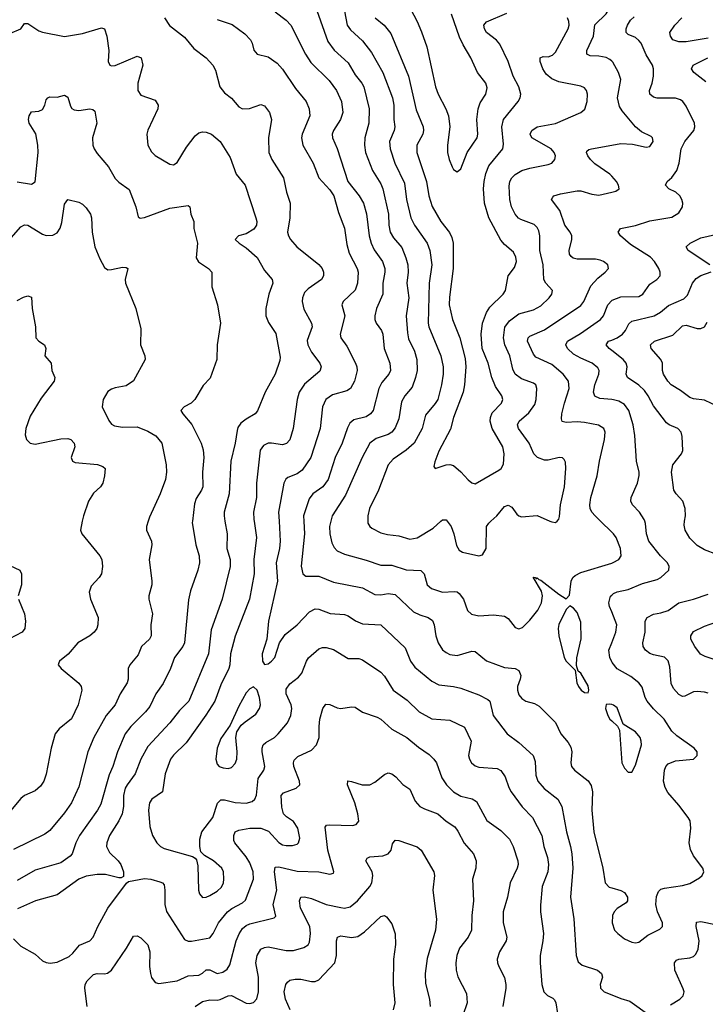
# Model space of a CAD drawing. Header units: inches. Extents: x 990586 to 1117858, y 769490 to 892071.
# Tile 27 of 248: x 1016745 to 1020515, y 857341 to 862760. Entities that reach past the tile are written whole.
import ezdxf

# ---------------------------------------------------------------- set-up
doc = ezdxf.new("R2010")
doc.units = ezdxf.units.IN
doc.header["$MEASUREMENT"] = 0
for name, color, linetype in [('B0815', 7, 'Continuous'), ('B0816', 7, 'Continuous'), ('B0825', 7, 'Continuous'), ('B0826', 7, 'Continuous')]:
    doc.layers.add(name, color=color, linetype=linetype)

msp = doc.modelspace()

# ---------------------------------------------------------------- linework, layer by layer
at = {"layer": 'B0815', "color": 6}
for points, elevation in [([(1017088.9, 860000), (1017078.5, 859950), (1017085.9, 859930), (1017186, 859810), (1017195.3, 859790), (1017199.8, 859750), (1017193.8, 859710), (1017181.6, 859690), (1017137.9, 859642.1), (1017126.3, 859610), (1017133.8, 859570), (1017175.7, 859470), (1017175, 859430), (1017168.4, 859410), (1017154.9, 859390), (1017130, 859368.8), (1017063.3, 859330), (1017011.3, 859268.7), (1016962.5, 859230), (1016959.1, 859220.9), (1016955.9, 859210), (1016972.5, 859190), (1017068.8, 859108.8), (1017083.3, 859090), (1017085.8, 859070), (1017066.3, 858990), (1017030, 858911.6), (1016962, 858858), (1016939.6, 858830), (1016917.5, 858750), (1016890, 858607.8), (1016876.5, 858570), (1016858.2, 858541.8), (1016830, 858516.7), (1016770.2, 858489.8), (1016750, 858474.7), (1016684.2, 858395.8)], 2600), ([(1017450.9, 860000), (1017441.3, 859970), (1017441.9, 859950), (1017469, 859890), (1017471.3, 859870), (1017456.1, 859790), (1017471.9, 859670), (1017470.9, 859650), (1017455.4, 859590), (1017455.2, 859570), (1017474.8, 859490), (1017465.3, 859430), (1017467.5, 859370), (1017457.9, 859350), (1017414.6, 859310), (1017396.1, 859263.9), (1017349.8, 859210), (1017341.4, 859190), (1017341, 859130), (1017335.1, 859110), (1017296.2, 859050), (1017269.9, 858990), (1017219.9, 858930), (1017152.6, 858810), (1017118.9, 858730), (1017070, 858537.4), (1017028.6, 858450), (1016990, 858395.4), (1016910, 858297.9), (1016883.2, 858276.8), (1016710, 858193.3)], 2700), ([(1017694, 860000), (1017693.2, 859993.2), (1017712.5, 859870), (1017731.6, 859810), (1017733.5, 859770), (1017724.1, 859730), (1017683.8, 859616.2), (1017672.3, 859567.7), (1017651.2, 859330), (1017641.3, 859310), (1017595.8, 859250), (1017573.9, 859190), (1017534.1, 859105.9), (1017494, 859050), (1017460.5, 858979.5), (1017436.2, 858950), (1017355, 858870), (1017324.7, 858830), (1017281.9, 858730), (1017256.2, 858650), (1017235.7, 858604.3), (1017190, 858443.3), (1017171.9, 858410), (1017073.9, 858270), (1017053.9, 858230), (1017032.7, 858170), (1017022.9, 858157.1), (1016970, 858119.7), (1016830, 858079.3), (1016730, 858022.2)], 2800), ([(1017873.4, 860000), (1017886, 859930), (1017883.2, 859850), (1017902.3, 859790), (1017902.5, 859750), (1017858.8, 859570), (1017797.1, 859402.9), (1017782.4, 859270), (1017675, 859010), (1017622.6, 858957.4), (1017570.2, 858889.8), (1017450, 858759.6), (1017410.2, 858690), (1017379.9, 858610), (1017335, 858550), (1017325.1, 858530), (1017315.8, 858490), (1017316.2, 858430), (1017308.5, 858390), (1017289.1, 858350.9), (1017238, 858270), (1017223, 858230), (1017222.3, 858210), (1017237.6, 858177.6), (1017286.3, 858130), (1017300.9, 858110), (1017316.2, 858070), (1017314.5, 858045.5), (1017302.5, 858037.5), (1017290, 858037), (1017215.5, 858055.5), (1017170, 858056.1), (1017110, 858046.4), (1017070, 858030.4), (1016950, 857942.9), (1016831.4, 857911.4), (1016732.5, 857867.5)], 2900), ([(1018033, 860000), (1018045.8, 859910), (1018031.2, 859788.8), (1018034.4, 859710), (1018007.8, 859570), (1017930, 859366.6), (1017903.5, 859270), (1017900, 859210), (1017894.5, 859190), (1017850, 859100.1), (1017817.7, 859010), (1017768.2, 858931.8), (1017659.4, 858780.6), (1017590, 858712.8), (1017574.2, 858690), (1017544.9, 858610), (1017529.4, 858510.6), (1017470.4, 858470), (1017458.9, 858450), (1017453.5, 858410), (1017459.5, 858319.5), (1017475, 858270), (1017498.6, 858230), (1017518.7, 858210), (1017538.8, 858198.8), (1017695.5, 858155.5), (1017710, 858145.6), (1017717.1, 858137.1), (1017723.6, 858103.6), (1017727.2, 857970), (1017733, 857950), (1017749.4, 857929.4), (1017770, 857930.1), (1017790, 857939.9), (1017830, 857964.3), (1017853.8, 857986.2), (1017864.4, 858010), (1017866.8, 858030), (1017864.5, 858070), (1017855.6, 858090), (1017810.2, 858130), (1017760, 858160), (1017740.6, 858180.6), (1017735, 858210), (1017734.9, 858250), (1017746, 858290), (1017807.3, 858370), (1017831.4, 858448.6), (1017850, 858467.2), (1017870, 858466.6), (1017930, 858451.9), (1017990, 858448.2), (1018023.1, 858456.9), (1018038.3, 858470), (1018047.3, 858492.7), (1018056.1, 858583.9), (1018086.2, 858630), (1018092.6, 858650), (1018078.6, 858730), (1018077.8, 858750), (1018083.7, 858770), (1018097.1, 858782.9), (1018145, 858810), (1018165.9, 858830), (1018217.5, 858890), (1018235.1, 858930), (1018240.7, 858970), (1018236.5, 858990), (1018210.1, 859050), (1018210, 859074.7), (1018230, 859104.1), (1018277.7, 859142.3), (1018296.5, 859163.5), (1018321.4, 859230), (1018332.8, 859247.2), (1018390, 859297.2), (1018410, 859304.2), (1018430, 859304.9), (1018470, 859293.5), (1018550, 859244.7), (1018610, 859244.1), (1018630, 859236.6), (1018730, 859169.5), (1018750, 859148), (1018797.7, 859070), (1018875.7, 859015.7), (1018941.1, 858950), (1019010, 858912.4), (1019110, 858904.4), (1019190, 858866.1), (1019226.5, 858790), (1019212.7, 858710), (1019217.8, 858690), (1019229.8, 858670), (1019250, 858653.8), (1019270, 858645.8), (1019370, 858639), (1019390, 858627.4), (1019413.5, 858593.5), (1019433.6, 858533.6), (1019446.9, 858510), (1019507.7, 858427.7), (1019565.3, 858370), (1019616.1, 858270), (1019625.9, 858210), (1019646.2, 858150), (1019653.3, 858110), (1019648.3, 858070), (1019617.4, 857990), (1019607.6, 857887.6), (1019608.4, 857850), (1019624.2, 857730), (1019621.9, 857690), (1019607.3, 857610), (1019606.1, 857570), (1019615, 857450), (1019626.4, 857410), (1019646.8, 857390), (1019675.8, 857375.8), (1019686, 857366), (1019692.5, 857350), (1019701.3, 857290)], 3000), ([(1018170.7, 860000), (1018176.2, 859890), (1018172.5, 859850), (1018154.3, 859770), (1018161.5, 859670), (1018112.5, 859450), (1018102.8, 859350), (1018077.7, 859270), (1018079.6, 859230), (1018090, 859211.1), (1018110, 859215.6), (1018130, 859229.4), (1018146.8, 859250), (1018173.7, 859330), (1018204, 859376), (1018269.9, 859430), (1018338.5, 859501.5), (1018370, 859517.7), (1018390, 859516.3), (1018452.2, 859492.2), (1018530, 859485.6), (1018550, 859479.6), (1018591.9, 859451.9), (1018630, 859435.9), (1018730.2, 859430.2), (1018863.6, 859303.6), (1018894, 859230), (1018917.4, 859197.4), (1019010, 859120.5), (1019050, 859099.6), (1019130, 859090.5), (1019170, 859081.2), (1019270, 859043.6), (1019319.4, 859019.4), (1019330, 859009.1), (1019348.9, 858930), (1019425.7, 858830), (1019490, 858782.4), (1019568.7, 858710), (1019578.3, 858678.3), (1019582.4, 858602.4), (1019593.9, 858570), (1019628.2, 858528.2), (1019704.2, 858470), (1019725.3, 858430), (1019751.3, 858290), (1019774.2, 858210), (1019780.7, 858170), (1019786.3, 858090), (1019773.6, 857930), (1019792.3, 857812.3), (1019804.8, 857610), (1019815.4, 857575.4), (1019837.4, 857557.4), (1019921.1, 857530), (1019944.7, 857510), (1019949.1, 857490), (1019936, 857450), (1019937.5, 857437.5), (1019938.5, 857430), (1019958.4, 857410), (1020000, 857393)], 3100), ([(1018307.1, 860000), (1018311, 859930), (1018293, 859753), (1018302.1, 859710), (1018317.7, 859697.7), (1018390, 859697.4), (1018470, 859665.3), (1018630, 859633.2), (1018697, 859597), (1018730, 859594.5), (1018770, 859602.7), (1018810, 859596.6), (1018910, 859501), (1018944.3, 859484.3), (1018989.9, 859469.9), (1019013.7, 859453.7), (1019023.9, 859430), (1019032, 859370), (1019045, 859330), (1019070, 859292.7), (1019090, 859277.3), (1019110, 859266.9), (1019150, 859261.7), (1019230, 859283.9), (1019250, 859283.6), (1019312.2, 859232.2), (1019410, 859194.7), (1019469.1, 859189.1), (1019490, 859177.9), (1019499.5, 859150), (1019497.1, 859130), (1019482.3, 859090), (1019481.6, 859070), (1019490, 859044.1), (1019505.1, 859025.1), (1019528.2, 859010), (1019575.9, 858995.9), (1019601.9, 858981.9), (1019690, 858891.4), (1019720.7, 858830), (1019761.3, 858781.3), (1019775.6, 858755.6), (1019779.9, 858730), (1019775.3, 858670), (1019779.8, 858650), (1019795.7, 858630), (1019870, 858570.7), (1019886.3, 858546.3), (1019894.1, 858510), (1019889.9, 858410), (1019901.1, 858290), (1019951.1, 858090), (1019963.5, 858010), (1019986.4, 857986.4), (1020000, 857982.6)], 3200), ([(1018455.7, 860000), (1018448.1, 859970), (1018450, 859930), (1018461.7, 859881.7), (1018474.5, 859854.5), (1018490, 859837.5), (1018530, 859817.7), (1018650, 859786.2), (1018730, 859758.8), (1018790, 859758.4), (1018870, 859732.3), (1018950, 859728.8), (1018968.3, 859710), (1018986.1, 859650), (1019009.3, 859629.3), (1019070, 859609.7), (1019133.4, 859613.4), (1019150, 859610.7), (1019162, 859602), (1019185.3, 859570), (1019207.9, 859507.9), (1019228.6, 859488.6), (1019270, 859480), (1019350, 859485.3), (1019410, 859476.8), (1019430, 859463.9), (1019470, 859415.2), (1019490, 859407.4), (1019510, 859414.4), (1019550, 859455.9), (1019593, 859510), (1019614.6, 859550), (1019620, 859590), (1019614.6, 859614.6), (1019568.8, 859691.2), (1019581, 859690), (1019583.5, 859683.5), (1019590, 859687.6), (1019598.5, 859678.5), (1019610, 859674.7), (1019710, 859598.2), (1019750, 859573), (1019767.5, 859592.5), (1019777.9, 859670), (1019787.1, 859690), (1019798.7, 859701.3), (1019830, 859717.4), (1020000, 859769.9)], 3300), ([(1018659.3, 860000), (1018659.4, 859990), (1018670.6, 859970.6), (1018681.5, 859961.5), (1018730, 859936), (1018766.7, 859926.7), (1018830, 859920.3), (1018890, 859900.2), (1018931.1, 859908.9), (1019017.9, 859962.1), (1019060.8, 860000)], 3400), ([(1019095.5, 860000), (1019117.6, 859970), (1019132.3, 859930), (1019146.4, 859866.4), (1019161, 859841), (1019179.3, 859830), (1019270, 859809), (1019290, 859815.7), (1019310.2, 859849.8), (1019310.9, 859970), (1019323.4, 859990), (1019334.7, 860000)], 3400), ([(1019660.3, 860000), (1019670, 859995.6), (1019690, 859993.4), (1019700.3, 859999.7), (1019700.5, 860000)], 3400), ([(1020000, 859940.3), (1019939.2, 860000)], 3300), ([(1016690, 859755.8), (1016745.1, 859730), (1016754.8, 859710), (1016754, 859650), (1016736.8, 859590)], 2500), ([(1020000, 859501.1), (1019988.5, 859530), (1019984.4, 859550), (1019993.1, 859586.9), (1020000, 859593.1)], 3200), ([(1016738.5, 859570), (1016771.6, 859490), (1016776.3, 859450), (1016772.6, 859410), (1016757.9, 859390), (1016688, 859352)], 2500), ([(1020000, 859226.6), (1019988.9, 859250), (1019984.7, 859290), (1020000, 859330.7)], 3200), ([(1016710, 857702.4), (1016750, 857660.4), (1016830, 857617.7), (1016870, 857581.3), (1016890, 857571.2), (1016912.6, 857567.4), (1016950, 857572.5), (1017015.7, 857604.3), (1017036.9, 857623.1), (1017072.8, 857667.2), (1017129.4, 857690.6), (1017149.1, 857710), (1017174.6, 857770), (1017229, 857871), (1017331.5, 858008.5), (1017343.4, 858016.6), (1017430, 858034.3), (1017465, 858030), (1017515.7, 858015.7), (1017530, 858010), (1017538.3, 857998.3), (1017543.5, 857970), (1017542.9, 857890), (1017552.1, 857852.1), (1017650, 857698.7), (1017670, 857689.1), (1017690, 857688), (1017790, 857707.9), (1017808.4, 857731.6), (1017838.5, 857790), (1017887.5, 857850), (1017911.6, 857868.4), (1017970, 857900.4), (1017985.5, 857914.5), (1018030.1, 858029.9), (1018029, 858070), (1018010, 858119.1), (1017990, 858152.5), (1017927.4, 858230), (1017922.5, 858242.5), (1017921.2, 858270), (1017930, 858290), (1017950, 858300), (1018010, 858310.8), (1018070, 858310.3), (1018113.3, 858293.3), (1018170, 858231.4), (1018190, 858219.5), (1018210, 858214.8), (1018244.9, 858215.1), (1018270, 858222.9), (1018277.5, 858230), (1018284.1, 858255.9), (1018273.6, 858310), (1018250, 858346.9), (1018212.2, 858372.2), (1018195.7, 858390), (1018185.7, 858425.7), (1018182.7, 858490), (1018194.3, 858505.7), (1018265, 858530), (1018285.7, 858550), (1018282.5, 858570), (1018251.3, 858650), (1018249.8, 858670), (1018254.3, 858685.7), (1018274.6, 858705.4), (1018350, 858740.7), (1018377.4, 858770), (1018392.2, 858810), (1018390.8, 858870), (1018395.8, 858910), (1018411.7, 858968.3), (1018427.7, 858992.3), (1018450, 858991.1), (1018490, 858973.1), (1018510, 858970), (1018570, 858979), (1018590, 858976.5), (1018630, 858949.3), (1018710, 858922.4), (1018730, 858910), (1018790, 858855.6), (1018873.9, 858810), (1018936.9, 858756.9), (1018996.2, 858716.2), (1019022.1, 858690), (1019035.7, 858670), (1019066.7, 858586.7), (1019092.3, 858550), (1019129.6, 858510), (1019170, 858487.2), (1019232, 858472), (1019256.9, 858456.9), (1019313.4, 858353.4), (1019390, 858298.1), (1019437.7, 858250), (1019458.6, 858210), (1019483.4, 858130), (1019485.8, 858110), (1019480.8, 858090), (1019441.6, 858010), (1019426.6, 857930), (1019403.9, 857850), (1019402.5, 857790), (1019423.7, 857710), (1019418.7, 857690), (1019382.3, 857630), (1019370.6, 857590), (1019371.7, 857570), (1019379, 857550), (1019410, 857488.7), (1019418.4, 857450), (1019418, 857430), (1019401.4, 857330)], 2900), ([(1020000, 858990.9), (1019990, 858993.3), (1019969.1, 858990.9), (1019966.4, 858970), (1019979.5, 858930), (1019990.6, 858910), (1020000, 858901.2)], 3300), ([(1017114.8, 857330), (1017102.2, 857430), (1017105, 857450), (1017115.1, 857470), (1017150, 857505.8), (1017170, 857511.5), (1017210, 857508.2), (1017227.7, 857512.3), (1017249.1, 857530), (1017332.6, 857650), (1017370, 857716.3), (1017390, 857717.8), (1017410, 857707.9), (1017450, 857667.8), (1017460.4, 857630), (1017458.8, 857550), (1017463.1, 857510), (1017470, 857488.1), (1017490, 857461.6), (1017510, 857456.1), (1017610, 857470.3), (1017670, 857498.4), (1017730, 857501.4), (1017750, 857512.2), (1017770, 857530.7), (1017790, 857531.2), (1017830, 857511), (1017861, 857519), (1017884.5, 857535.5), (1017900.7, 857559.3), (1017934.5, 857690), (1017951, 857729), (1017970, 857758.7), (1017990, 857775.8), (1018010, 857784.6), (1018143.1, 857816.9), (1018153.1, 857826.9), (1018139.1, 857890), (1018159.3, 857970), (1018146.3, 858070), (1018150, 858095.1), (1018170, 858097.5), (1018270, 858073.3), (1018390.2, 858070.2), (1018450, 858057.3), (1018470, 858062.6), (1018472.7, 858070), (1018439.2, 858190), (1018424.1, 858315.9), (1018432.5, 858327.5), (1018450.6, 858329.4), (1018574.8, 858325.2), (1018594, 858330), (1018610.2, 858349.8), (1018604.6, 858390), (1018587.2, 858450), (1018546.2, 858550), (1018549.4, 858570.6), (1018570, 858568.2), (1018628.5, 858548.5), (1018670, 858549.9), (1018696.9, 858563.1), (1018750, 858606.6), (1018770, 858615.4), (1018790.1, 858610), (1018813, 858593), (1018851.3, 858551.3), (1018890, 858524.5), (1018919.6, 858459.6), (1018944.2, 858430), (1018970, 858416.3), (1019043.7, 858390), (1019089.8, 858349.8), (1019137.6, 858317.6), (1019154.6, 858294.6), (1019188.9, 858228.9), (1019240.3, 858170), (1019254.3, 858130), (1019252.5, 858090), (1019233.7, 858030), (1019239.4, 857910), (1019230.9, 857830), (1019228.4, 857750), (1019211.4, 857710), (1019163.8, 857650), (1019148.4, 857610), (1019142.8, 857570), (1019144, 857530), (1019153.2, 857493.2), (1019201.6, 857401.6), (1019204.3, 857350), (1019181, 857279)], 2800), ([(1017710, 857329), (1017750, 857356.2), (1017790, 857365.9), (1017830, 857364), (1017847.6, 857367.6), (1017890, 857387.2), (1017910, 857388.8), (1017990, 857347.3), (1018010, 857345.4), (1018030, 857351.2), (1018047.8, 857372.2), (1018056.8, 857410), (1018057.8, 857490), (1018043.7, 857570), (1018050, 857610.1), (1018070, 857643.8), (1018090, 857654.5), (1018110, 857657.6), (1018210, 857636.5), (1018250, 857638.1), (1018306.9, 857653.1), (1018330, 857669), (1018337.5, 857682.5), (1018344.4, 857730), (1018340.6, 857770), (1018289.1, 857870), (1018283.7, 857910), (1018290, 857930.1), (1018310, 857932.1), (1018350, 857923.3), (1018429.6, 857889.6), (1018510, 857873.7), (1018530, 857870.8), (1018562.4, 857877.6), (1018601.7, 857910), (1018670, 857989.5), (1018680.3, 858010), (1018686.1, 858050), (1018682.1, 858070), (1018647.1, 858130), (1018654.5, 858145.5), (1018670, 858152.3), (1018740.8, 858159.2), (1018771.5, 858168.5), (1018787.3, 858190), (1018795.3, 858224.7), (1018810, 858245.2), (1018830, 858243.1), (1018930, 858208.4), (1018951.7, 858190), (1019022.3, 858070), (1019025, 858050), (1019016.1, 857970), (1019036.6, 857810), (1019030.8, 857750), (1018986.1, 857593.9), (1018973.9, 857510), (1018975.8, 857455.8), (1018997.5, 857370), (1019000.8, 857330)], 2700), ([(1018231.6, 857310), (1018206.5, 857370), (1018198.7, 857410), (1018207.1, 857450), (1018216.7, 857463.3), (1018230, 857473.4), (1018259.6, 857480.4), (1018290, 857479.1), (1018350, 857466.5), (1018370, 857467.2), (1018390, 857475.9), (1018476.9, 857570), (1018487.3, 857610), (1018486.2, 857690), (1018491.8, 857710), (1018510, 857718.3), (1018570, 857708.6), (1018604.7, 857715.3), (1018640, 857740), (1018730, 857824.2), (1018750, 857830.1), (1018762.3, 857822.3), (1018790, 857783.9), (1018809.5, 857729.5), (1018810.3, 857670.3), (1018800, 857590), (1018798.6, 857450), (1018807.2, 857350), (1018797.4, 857310)], 2600)]:
    msp.add_lwpolyline(points, dxfattribs=dict(at, elevation=elevation))
for points, elevation in [([(1019770, 859533.3), (1019750, 859514.7), (1019710, 859432.1), (1019705.5, 859410), (1019709.7, 859370), (1019739.3, 859250), (1019750.2, 859230), (1019799.7, 859179.7), (1019808, 859110), (1019817.5, 859090), (1019831.6, 859070), (1019850, 859058), (1019870, 859055.8), (1019874.5, 859070), (1019870, 859093.1), (1019830, 859163.5), (1019815, 859175), (1019806.6, 859206.6), (1019808.3, 859248.3), (1019832, 859352), (1019830, 859443.5), (1019810, 859497), (1019790, 859521)], 3300), ([(1018030, 859088.8), (1018010, 859078.2), (1017990, 859056), (1017950, 858982.3), (1017902, 858878), (1017850, 858804.1), (1017830.1, 858750.1), (1017822.3, 858690), (1017830, 858662.1), (1017842.1, 858650), (1017862.7, 858642.7), (1017890, 858639.3), (1017910, 858643.8), (1017930, 858666.4), (1017938.3, 858690), (1017940.7, 858730), (1017933.1, 858810), (1017939.4, 858840.6), (1017963.2, 858876.8), (1017983.6, 858896.4), (1018042.2, 858937.8), (1018063.1, 858970), (1018068.2, 858990), (1018063.2, 859030), (1018050, 859069.9)], 3100)]:
    msp.add_lwpolyline(points, close=True, dxfattribs=dict(at, elevation=elevation))
at = {"layer": 'B0816', "color": 6}
for points, elevation in [([(1018854.2, 862894.2), (1018929.6, 862750), (1018953.4, 862693.4), (1018983.1, 862610), (1019031.1, 862390), (1019046.5, 862350), (1019087.8, 862270), (1019102.2, 862230), (1019110.6, 862170), (1019097.6, 862070), (1019097.6, 862030), (1019106, 861990), (1019122.2, 861950), (1019130, 861936.3), (1019150, 861922.9), (1019170, 861939.3), (1019206, 862030), (1019259.6, 862110), (1019263.6, 862130), (1019258.7, 862210), (1019265.1, 862270), (1019277.4, 862302.6), (1019308.1, 862350), (1019314.5, 862385.5), (1019308.3, 862410), (1019262.1, 862470), (1019225.7, 862550), (1019182.4, 862622.4), (1019163.5, 862663.5), (1019118.1, 862790)], 3600), ([(1018515.1, 862884.9), (1018544.4, 862730), (1018563.3, 862703.3), (1018630, 862642.8), (1018679.3, 862579.3), (1018741.3, 862470), (1018794.5, 862330), (1018802.7, 862290), (1018802.5, 862210), (1018806.9, 862170), (1018803.1, 862150), (1018778.7, 862090), (1018781.5, 862050), (1018808.1, 861970), (1018861.2, 861861.2), (1018872, 861770), (1018895.7, 861670), (1018916, 861630), (1018984.4, 861530), (1019000.6, 861490), (1019010.4, 861410), (1018997.1, 861310), (1018990.5, 861090), (1018995, 861070), (1019061.2, 860910), (1019073.3, 860850), (1019073.3, 860810), (1019064.8, 860750), (1019043.1, 860670), (1019030, 860647.1), (1018976.8, 860583.2), (1018957.2, 860510), (1018913.2, 860430), (1018869.3, 860390), (1018798.4, 860341.6), (1018770.6, 860309.4), (1018717.8, 860170), (1018668.8, 860070), (1018658.9, 860030), (1018659.3, 860000)], 3400), ([(1020000, 862532.1), (1019990, 862541.7), (1019970, 862551.8), (1019930, 862559.3), (1019881.5, 862561.5), (1019864, 862570), (1019863.2, 862590), (1019899, 862670), (1019908.1, 862731.9), (1019970, 862792.8), (1019993.4, 862830), (1020000, 862846)], 3300), ([(1018150, 862802.5), (1018210, 862757.9), (1018235.4, 862730), (1018316.8, 862570), (1018345, 862525), (1018445.5, 862425.5), (1018487.1, 862370), (1018513.6, 862310), (1018521.6, 862250), (1018509.5, 862210), (1018469.5, 862150), (1018463.4, 862130), (1018464.8, 862110), (1018490.3, 862050.3), (1018549.7, 861870), (1018611.6, 861790), (1018634.3, 861750), (1018651.2, 861691.2), (1018667, 861570), (1018676.5, 861530), (1018693.5, 861493.5), (1018738.7, 861430), (1018753, 861390), (1018753.2, 861370), (1018741, 861310), (1018740.9, 861250), (1018707.3, 861170), (1018698.3, 861130), (1018698.3, 861110), (1018704.3, 861090), (1018733.8, 861050), (1018742, 861030), (1018748.5, 860950), (1018780.7, 860870), (1018783.9, 860830), (1018774.5, 860810), (1018736.4, 860763.6), (1018719.2, 860730), (1018688.3, 860610), (1018673.2, 860590), (1018650, 860575.1), (1018582.7, 860557.3), (1018560.4, 860539.6), (1018546.3, 860513.7), (1018517.7, 860430), (1018480, 860350), (1018440.8, 860230), (1018411, 860189), (1018356.8, 860150), (1018336.5, 860123.5), (1018305.4, 860030), (1018307.1, 860000)], 3200), ([(1018378, 862810), (1018439.1, 862639.1), (1018472.9, 862592.9), (1018550, 862522.1), (1018590, 862455.7), (1018626.8, 862410), (1018636.1, 862390), (1018666.8, 862270), (1018665.1, 862190), (1018642.3, 862110), (1018641, 862070), (1018646.4, 862030), (1018685.1, 861930), (1018730, 861856.9), (1018741.3, 861830), (1018772.8, 861690), (1018774.4, 861630), (1018782.3, 861590), (1018799.7, 861559.7), (1018845.4, 861505.4), (1018868.5, 861450), (1018879.2, 861410), (1018880.6, 861370), (1018873.7, 861310), (1018883.9, 861230), (1018870.3, 861130), (1018876.5, 861036.5), (1018883.2, 861003.2), (1018915.2, 860935.2), (1018927.5, 860890), (1018930.2, 860830.2), (1018921.8, 860790), (1018902.8, 860737.2), (1018862.9, 860690), (1018843.7, 860656.3), (1018830, 860564.2), (1018810, 860514.7), (1018790, 860490.4), (1018770, 860476.9), (1018705, 860455), (1018670, 860429.2), (1018626.9, 860350), (1018536.2, 860143.8), (1018463.4, 860030), (1018455.7, 860000)], 3300), ([(1018700, 862770), (1018749.5, 862729.5), (1018784.5, 862684.5), (1018882.9, 862450), (1018923.8, 862263.8), (1018963.2, 862170), (1018965.8, 862150), (1018961.2, 862130), (1018928.4, 862070), (1018928.8, 862030), (1018982, 861870), (1018994.6, 861790), (1019012.3, 861732.3), (1019059.6, 861650), (1019108.7, 861588.7), (1019121.6, 861561.6), (1019129, 861530), (1019128.9, 861390), (1019107.6, 861232.4), (1019107, 861190), (1019123.9, 861110), (1019165.7, 861010), (1019194.9, 860894.9), (1019197.6, 860850), (1019189.9, 860750.1), (1019182.3, 860710), (1019130.9, 860570), (1019112.9, 860507.1), (1019050, 860384.6), (1019026.9, 860326.9), (1019021.9, 860301.9), (1019029.4, 860289.4), (1019090, 860309.5), (1019110, 860311.3), (1019130, 860306.3), (1019170, 860271.7), (1019210, 860226.8), (1019230, 860210.7), (1019250, 860205.7), (1019380, 860280), (1019392.9, 860290), (1019405.8, 860314.2), (1019408.4, 860370), (1019400.8, 860410), (1019342.6, 860510), (1019331.5, 860550), (1019332.8, 860570), (1019343.3, 860596.7), (1019394.2, 860650), (1019402.1, 860670), (1019396.1, 860690), (1019361.6, 860741.6), (1019340.2, 860790), (1019320.2, 860870), (1019288.1, 860950), (1019282, 861030), (1019289.7, 861090), (1019310.6, 861149.4), (1019330, 861177.1), (1019403.3, 861250), (1019416.8, 861270), (1019430.3, 861349.7), (1019464.7, 861395.3), (1019475.6, 861430), (1019472.6, 861452.6), (1019460.3, 861480.3), (1019410, 861522.6), (1019390, 861546.9), (1019323.9, 861670), (1019300.7, 861750), (1019295.4, 861830), (1019297.9, 861870), (1019307.1, 861912.9), (1019323.7, 861956.3), (1019401, 862050), (1019405, 862075), (1019395.1, 862170), (1019405.8, 862210), (1019485.6, 862310), (1019496.2, 862330), (1019499.4, 862350), (1019488.4, 862390), (1019457.5, 862450), (1019431, 862530), (1019384.6, 862624.6), (1019367.1, 862647.1), (1019312.1, 862690), (1019300.7, 862710), (1019296.2, 862730), (1019312.3, 862747.7), (1019423.3, 862796.7)], 3500), ([(1016690, 862683.3), (1016750, 862708.8), (1016770, 862738.5), (1016790, 862738.5), (1016850, 862698.7), (1016870, 862691.3), (1016990, 862667.4), (1017090, 862684.6), (1017195, 862715), (1017210, 862709.6), (1017222.9, 862670), (1017234.8, 862590), (1017231.9, 862530), (1017239.8, 862510), (1017250, 862505.3), (1017270, 862507.3), (1017390, 862559.2), (1017412.1, 862550), (1017421.2, 862510), (1017394.6, 862410), (1017394.2, 862370), (1017410, 862344.5), (1017490, 862317.1), (1017505.6, 862290), (1017503.6, 862270), (1017448.6, 862151.4), (1017443.7, 862130), (1017449.7, 862069.7), (1017470, 862033.3), (1017490, 862012), (1017570, 861964.5), (1017590, 861960.8), (1017610, 861973.5), (1017662, 862058), (1017710, 862121.3), (1017730, 862137.5), (1017750, 862143.2), (1017770, 862141.8), (1017798.4, 862130), (1017846.6, 862090), (1017902.2, 862002.2), (1017934, 861910), (1017983.9, 861850), (1018043.1, 861670), (1018048.1, 861650), (1018046.3, 861630), (1018032.6, 861607.4), (1017990, 861581.6), (1017947.7, 861570), (1017929.6, 861550), (1017950.7, 861530), (1017990, 861504.9), (1018050, 861451.2), (1018090, 861379.4), (1018133.3, 861330), (1018137.1, 861310), (1018113.8, 861250), (1018098.4, 861170), (1018097.6, 861130), (1018112.8, 861092.8), (1018153.6, 861033.6), (1018176.8, 860903.2), (1018174.9, 860885.1), (1018149.2, 860810), (1018094.4, 860710), (1018052.5, 860607.5), (1018038.9, 860590), (1017990, 860561.5), (1017961.2, 860538.8), (1017944.8, 860515.2), (1017940.2, 860499.8), (1017929.8, 860430), (1017904.7, 860330), (1017896.2, 860150), (1017868.4, 860050), (1017868, 860030), (1017873.4, 860000)], 2900), ([(1017540.2, 862770), (1017568, 862728), (1017650, 862663), (1017702.2, 862602.2), (1017769.7, 862550), (1017806, 862510), (1017821.3, 862481.3), (1017845.1, 862390), (1017870, 862357.7), (1017909, 862329), (1017950, 862280.2), (1017969.6, 862269.6), (1018008.6, 862271.4), (1018070, 862293.4), (1018090, 862286.8), (1018117.5, 862250), (1018128.8, 862210), (1018112.3, 862110), (1018115.4, 862030), (1018130.3, 861990), (1018194.3, 861890), (1018211.1, 861810), (1018231, 861750), (1018230.6, 861669.4), (1018218, 861590), (1018221.8, 861570), (1018232.9, 861550), (1018269.1, 861509.1), (1018390, 861413.6), (1018407.3, 861390), (1018415, 861370), (1018415, 861350), (1018405, 861330), (1018330, 861279.6), (1018310, 861257.8), (1018299.6, 861230), (1018298.4, 861210), (1018307.6, 861167.6), (1018350, 861090), (1018352.3, 861070), (1018326, 860994), (1018328.4, 860970), (1018349.2, 860930), (1018394.4, 860870), (1018401.9, 860850), (1018394.6, 860825.4), (1018310, 860753.6), (1018281.4, 860710), (1018269.4, 860670), (1018248.3, 860510), (1018230, 860447.7), (1018212.5, 860427.5), (1018190, 860421), (1018130, 860430), (1018110, 860428.9), (1018084.3, 860415.7), (1018067.2, 860390), (1018046.9, 860210), (1018046.3, 860130), (1018030.3, 860050), (1018031.5, 860010), (1018033, 860000)], 3000), ([(1017830, 862760.3), (1017912.9, 862732.9), (1017982.7, 862682.7), (1018013.3, 862650), (1018023, 862630), (1018031.7, 862591.7), (1018050, 862570.6), (1018110, 862554.7), (1018160.6, 862520.6), (1018190, 862487.8), (1018261.7, 862381.7), (1018320.2, 862310), (1018335.9, 862270), (1018339.5, 862230), (1018297, 862130), (1018294.8, 862110), (1018302.2, 862070), (1018357.7, 861970), (1018390, 861890), (1018450, 861823.3), (1018472.2, 861790), (1018498.1, 861698.1), (1018530, 861611.8), (1018543.2, 861523.2), (1018555.4, 861475.4), (1018600.6, 861390), (1018606.1, 861370), (1018602.2, 861310), (1018590, 861272.3), (1018522.9, 861210), (1018516.5, 861190), (1018532.3, 861130), (1018506.3, 861030), (1018511.1, 861010), (1018542.9, 860962.9), (1018590.5, 860870), (1018598.6, 860850), (1018600.3, 860830), (1018585.4, 860770), (1018563.7, 860730), (1018543, 860717), (1018465.4, 860694.6), (1018428.5, 860670), (1018410.4, 860629.6), (1018396.7, 860510), (1018345.9, 860350), (1018298.7, 860281.3), (1018270, 860261.3), (1018218.7, 860241.3), (1018208.1, 860231.9), (1018197.7, 860210), (1018168.2, 860050), (1018170.7, 860000)], 3100), ([(1019700.5, 860000), (1019709.6, 860010.4), (1019713.5, 860026.5), (1019718.4, 860090), (1019739.5, 860190), (1019748.5, 860290), (1019745, 860325), (1019738.9, 860338.9), (1019730, 860349.4), (1019711.4, 860351.4), (1019650, 860335.7), (1019630, 860335.2), (1019591.2, 860351.2), (1019571.2, 860371.2), (1019545.2, 860430), (1019487.1, 860510), (1019482.6, 860530), (1019491.6, 860550), (1019544.1, 860595.9), (1019577.7, 860642.3), (1019584.2, 860670), (1019588.4, 860730), (1019582.5, 860750), (1019570, 860760.4), (1019503.4, 860783.4), (1019468.6, 860810), (1019455.8, 860835.8), (1019439.6, 860910), (1019412.8, 860970), (1019404.6, 861010), (1019411.9, 861068.1), (1019437.4, 861102.6), (1019490, 861141.8), (1019570, 861164), (1019610, 861186), (1019656.3, 861230), (1019671.4, 861250), (1019675.1, 861270), (1019638.4, 861310), (1019627.6, 861330), (1019623.8, 861410), (1019605, 861490), (1019605.5, 861570), (1019598.8, 861598.8), (1019590, 861616.9), (1019573.5, 861633.5), (1019499.8, 861659.8), (1019487.7, 861667.7), (1019469.8, 861690), (1019449.8, 861730), (1019440, 861770), (1019436.2, 861843.8), (1019439.9, 861870), (1019450.7, 861890), (1019470, 861908.1), (1019506.6, 861930), (1019550, 861943.5), (1019650, 861962.8), (1019670, 861971.3), (1019687.7, 861990), (1019690.4, 862010), (1019684.1, 862030), (1019667.4, 862050), (1019561.2, 862110), (1019550.8, 862130), (1019560.7, 862150), (1019590, 862170), (1019690, 862189.2), (1019830.1, 862249.9), (1019851.7, 862268.3), (1019865.5, 862310), (1019866.5, 862350), (1019861.5, 862370), (1019850, 862385.7), (1019830, 862394.8), (1019710, 862418.2), (1019670, 862434.7), (1019640.4, 862460.4), (1019620.6, 862490), (1019605.7, 862530), (1019607, 862550), (1019623.4, 862556.6), (1019650, 862554.9), (1019675.2, 862564.8), (1019690, 862582.1), (1019761.2, 862710), (1019766.4, 862730), (1019765.1, 862750), (1019757.2, 862770)], 3400), ([(1016730, 861868.4), (1016810, 861854.2), (1016830, 861867.8), (1016845.4, 862030), (1016844.3, 862070), (1016832.4, 862132.4), (1016797.3, 862190), (1016792.5, 862210), (1016796.1, 862230), (1016810, 862253.7), (1016850, 862256.5), (1016870, 862265.9), (1016882.8, 862290), (1016890, 862318.2), (1016899.4, 862330), (1016910, 862334.6), (1016950, 862332.8), (1016990, 862345.3), (1017010, 862333.1), (1017023.5, 862283.5), (1017031.9, 862271.9), (1017044.6, 862264.6), (1017070, 862260.2), (1017130, 862268.9), (1017146.5, 862266.5), (1017157.3, 862257.3), (1017168.6, 862190), (1017144.8, 862110), (1017147, 862070), (1017153.8, 862050), (1017170, 862024.5), (1017233.5, 861950), (1017270, 861886.5), (1017290, 861865.9), (1017345.8, 861825.8), (1017383.2, 861730), (1017395.2, 861675.2), (1017407.8, 861667.8), (1017431.1, 861671.1), (1017570, 861722.2), (1017670, 861737.8), (1017680.6, 861730), (1017685.6, 861690), (1017701.7, 861650), (1017701.6, 861610), (1017721.9, 861530), (1017715.6, 861450), (1017727.9, 861427.9), (1017783.6, 861390), (1017800.8, 861370), (1017800.8, 861290), (1017831.4, 861190), (1017848.7, 861090), (1017831.2, 860970), (1017828.1, 860890), (1017792, 860788), (1017753.1, 860746.9), (1017707.4, 860670), (1017687, 860650), (1017649.1, 860630), (1017630.2, 860610), (1017641.9, 860590), (1017691.4, 860531.4), (1017742.4, 860430), (1017753.1, 860393.1), (1017757.8, 860350), (1017750.5, 860270), (1017751.4, 860190), (1017744.8, 860170), (1017715.7, 860124.3), (1017704.9, 860095.1), (1017694, 860000)], 2800), ([(1020000, 861898.2), (1019989, 861910), (1019907, 861967), (1019883.4, 861990), (1019868.2, 862010), (1019861, 862030), (1019863.6, 862036.4), (1019874, 862046), (1019889.7, 862050), (1020000, 862069.2)], 3300), ([(1019939.2, 860000), (1019908.7, 860030), (1019890.9, 860050), (1019881.6, 860070), (1019879.8, 860090), (1019886.1, 860130), (1019920, 860250), (1019932.5, 860330), (1019960.3, 860450), (1019963.6, 860490), (1019956.6, 860510), (1019927.6, 860527.6), (1019850, 860542.5), (1019810, 860546.5), (1019750, 860544), (1019728.2, 860548.2), (1019723.3, 860563.3), (1019725.7, 860590), (1019740, 860650), (1019766.8, 860730), (1019763.1, 860770), (1019733.1, 860810), (1019670, 860863.2), (1019582.7, 860902.7), (1019570, 860918.4), (1019537.8, 860990), (1019540, 861010), (1019550, 861018.8), (1019630, 861053.8), (1019830, 861187.2), (1019847.1, 861210), (1019885.4, 861294.6), (1019923.1, 861336.9), (1019964.3, 861370), (1019981.5, 861390), (1019978.2, 861410), (1019954.4, 861430), (1019936.8, 861436.8), (1019910, 861441.4), (1019810, 861441.8), (1019787.7, 861447.7), (1019776.3, 861456.3), (1019767.2, 861470), (1019765.8, 861490), (1019780.8, 861550), (1019780.6, 861570), (1019772.3, 861590), (1019741.8, 861630), (1019715.6, 861710), (1019669.2, 861770), (1019676.2, 861783.8), (1019680.9, 861790), (1019717.6, 861802.4), (1019810, 861818), (1019830, 861817.6), (1019890, 861799.6), (1019930, 861794.4), (1020000, 861811)], 3300), ([(1016630, 861484.7), (1016750, 861619.6), (1016770, 861631.8), (1016790, 861629.8), (1016870, 861580.5), (1016890, 861573.2), (1016926.5, 861573.5), (1016950, 861586.7), (1016966.9, 861613.1), (1016976.9, 861643.1), (1016990, 861745.2), (1017010, 861770.7), (1017070, 861755.5), (1017090, 861744.1), (1017110, 861725), (1017133, 861690), (1017139.9, 861670), (1017143.4, 861590), (1017158.1, 861510), (1017184.3, 861444.3), (1017210, 861396.9), (1017230, 861384.2), (1017250, 861384.6), (1017310, 861398.7), (1017330, 861396.9), (1017338.8, 861390), (1017324.3, 861330), (1017326.7, 861310), (1017383.6, 861170), (1017410, 861058.8), (1017409, 860970), (1017433.1, 860910), (1017434.3, 860890), (1017370, 860773.3), (1017330, 860744.3), (1017270, 860734.3), (1017250, 860727.4), (1017230, 860713), (1017204, 860670), (1017198.5, 860630), (1017234.4, 860554.4), (1017250, 860534.5), (1017265, 860525), (1017310, 860517.4), (1017390, 860519.5), (1017450, 860496.1), (1017493.5, 860470), (1017525.9, 860430), (1017550.3, 860310), (1017552.5, 860270), (1017546.4, 860230), (1017516.7, 860150), (1017458, 860022), (1017450.9, 860000)], 2700), ([(1016730, 861215.1), (1016766.3, 861233.7), (1016790, 861240.8), (1016810, 861232.6), (1016813, 861170), (1016832.3, 861070), (1016833.2, 861010), (1016850.1, 860990.1), (1016880.5, 860970), (1016887.3, 860950), (1016883.5, 860910), (1016917.8, 860870), (1016921.1, 860830), (1016937.1, 860790), (1016934.9, 860770), (1016862, 860678), (1016802, 860578), (1016777.6, 860510), (1016775.4, 860475.4), (1016781.2, 860450), (1016801.6, 860430), (1016830, 860424), (1016970, 860453.1), (1017010, 860454.6), (1017026.5, 860450), (1017044.3, 860430), (1017047.8, 860410), (1017028.3, 860350), (1017034.8, 860330), (1017050, 860323.7), (1017172.9, 860312.9), (1017201.9, 860301.9), (1017214.3, 860290), (1017211.7, 860250), (1017202.3, 860210), (1017189.6, 860190), (1017150, 860153.7), (1017123.5, 860110), (1017095.1, 860030), (1017088.9, 860000)], 2600), ([(1020000, 860669.7), (1019935.6, 860675.6), (1019907.2, 860687.2), (1019900.2, 860710), (1019907.3, 860750), (1019930, 860810), (1019931.3, 860830), (1019924.3, 860844.3), (1019892.9, 860870), (1019830, 860897), (1019790, 860920), (1019756.4, 860950), (1019748, 860970), (1019757.3, 860990), (1019827.7, 861032.3), (1019938.3, 861110), (1019954.1, 861130), (1019978.9, 861190), (1020000, 861214)], 3200), ([(1020000, 860939.7), (1019986.9, 860950), (1019969.7, 860970), (1019982, 860990), (1020000, 860997.2)], 3100), ([(1019334.7, 860000), (1019368.7, 860030), (1019410, 860080.1), (1019430, 860088.2), (1019450, 860077.6), (1019479, 860039), (1019490, 860029.1), (1019504.3, 860024.3), (1019590, 860031.7), (1019660.3, 860000)], 3400), ([(1019060.8, 860000), (1019070, 860008.1), (1019090, 860007.5), (1019095.5, 860000)], 3400)]:
    msp.add_lwpolyline(points, dxfattribs=dict(at, elevation=elevation))
at = {"layer": 'B0825', "color": 6}
for points, elevation in [([(1020000, 859593.1), (1020010, 859602.1), (1020030, 859612), (1020090, 859625), (1020170, 859656.3), (1020250, 859678.9), (1020270, 859690.9), (1020313.4, 859730), (1020316.8, 859750), (1020306.4, 859770), (1020268.8, 859808.8), (1020204.1, 859890), (1020190.9, 859930), (1020186.6, 859986.6), (1020182.2, 860000)], 3200), ([(1020577.2, 859817.2), (1020510, 859842.4), (1020470, 859865.7), (1020430, 859907.1), (1020403.1, 859950), (1020397.9, 859977.9), (1020401, 860000)], 3100), ([(1020000, 859769.9), (1020007.7, 859772.3), (1020039.2, 859790), (1020051.4, 859810), (1020048.5, 859850), (1020024.2, 859910), (1020010, 859930.4), (1020000, 859940.3)], 3300), ([(1020530, 859052.7), (1020510, 859059.7), (1020470, 859063.5), (1020450, 859061.5), (1020402.8, 859037.2), (1020390, 859035.3), (1020370, 859046.8), (1020339.8, 859079.8), (1020326.8, 859106.8), (1020319.1, 859199.1), (1020310, 859232), (1020290, 859252.5), (1020230, 859264.2), (1020210, 859272.5), (1020185.1, 859290), (1020172.3, 859310), (1020170.8, 859330), (1020183.1, 859390), (1020184.4, 859450), (1020195.4, 859470), (1020230, 859488.5), (1020270, 859495), (1020310, 859508.5), (1020370, 859551.4), (1020450, 859570.6), (1020530, 859598.5)], 3100), ([(1020000, 859330.7), (1020022.2, 859390), (1020028.4, 859430), (1020000, 859501.1)], 3200), ([(1020634.3, 859214.3), (1020514.6, 859254.6), (1020488.6, 859268.6), (1020456.3, 859310), (1020435.4, 859350), (1020434.9, 859370), (1020450, 859392.7), (1020510, 859423.2), (1020604.5, 859455.5)], 3000), ([(1020000, 857982.6), (1020050, 857968.3), (1020070, 857956.4), (1020087.4, 857930), (1020086.9, 857910), (1020079.5, 857900.5), (1020030, 857868.4), (1020013.3, 857850), (1020004.5, 857830), (1020002.2, 857790), (1020015.8, 857750), (1020032.9, 857730), (1020070, 857702.3), (1020110, 857683.4), (1020130, 857679.2), (1020150, 857682.7), (1020198.5, 857721.5), (1020264.8, 857755.2), (1020279.4, 857770), (1020279, 857790), (1020251.6, 857850), (1020242.2, 857890), (1020246.3, 857933.7), (1020257.8, 857962.2), (1020270, 857974.5), (1020290, 857981.2), (1020390, 857994.9), (1020430, 858005.2), (1020483.2, 858036.8), (1020498.1, 858050), (1020506.2, 858070), (1020501.6, 858090), (1020450, 858157.5), (1020432.5, 858192.5), (1020426.5, 858230), (1020435.4, 858310), (1020430.8, 858350.8), (1020421.1, 858370), (1020370, 858437.8), (1020307.8, 858507.8), (1020293.7, 858533.7), (1020284.2, 858570), (1020289.8, 858630), (1020297.6, 858650), (1020310, 858665.2), (1020350, 858681.7), (1020449.4, 858690.6), (1020470.7, 858710), (1020469.9, 858730), (1020453.1, 858750), (1020358.4, 858818.4), (1020330, 858845.1), (1020287.6, 858910), (1020230, 858967.8), (1020195.1, 859010), (1020183.7, 859030), (1020166.7, 859086.7), (1020150, 859109.9), (1020104.6, 859144.6), (1020030, 859188.4), (1020002.1, 859222.1), (1020000, 859226.6)], 3200), ([(1020000, 858901.2), (1020031.5, 858871.5), (1020042.5, 858850), (1020056.3, 858670), (1020070, 858640.9), (1020090, 858619.1), (1020110, 858619), (1020130, 858656.5), (1020163, 858770), (1020162.5, 858790), (1020155.8, 858810), (1020130, 858839.9), (1020063.8, 858883.8), (1020030, 858972.9), (1020010, 858988.4), (1020000, 858990.9)], 3300), ([(1020322.5, 857337.5), (1020374.6, 857370), (1020392.7, 857387.3), (1020398, 857410), (1020393.7, 857426.3), (1020348, 857530), (1020344.6, 857570), (1020356.5, 857583.5), (1020370, 857589.6), (1020430, 857596.1), (1020450, 857603.5), (1020463.2, 857616.8), (1020474.7, 857645.3), (1020480.4, 857690), (1020464.9, 857770), (1020466.8, 857793.2), (1020490, 857797.7), (1020570, 857780.1)], 3100), ([(1020000, 857393), (1020050, 857372.6), (1020098.9, 857358.9), (1020210, 857279.7)], 3100)]:
    msp.add_lwpolyline(points, dxfattribs=dict(at, elevation=elevation))
at = {"layer": 'B0826', "color": 6}
for points, elevation in [([(1020000, 861214), (1020002.8, 861217.2), (1020050, 861235.6), (1020150, 861237.2), (1020170.4, 861250), (1020210, 861304.5), (1020248, 861330), (1020265.7, 861350), (1020266.1, 861370), (1020259.7, 861390), (1020236.1, 861430), (1020212.7, 861452.7), (1020103.3, 861523.3), (1020049.1, 861570), (1020035.9, 861590), (1020048, 861610), (1020130, 861627), (1020210, 861652.4), (1020330, 861673.8), (1020370, 861697.7), (1020390.2, 861730), (1020391.8, 861750), (1020386.4, 861770), (1020374.4, 861790), (1020353.4, 861810), (1020313.7, 861830), (1020295.9, 861850), (1020304.5, 861870), (1020330, 861891), (1020357.5, 861930), (1020371, 861970), (1020382.6, 862050), (1020402.5, 862090), (1020451.2, 862150), (1020456.8, 862170), (1020455.7, 862190), (1020410, 862283.2), (1020390.4, 862310.4), (1020378.5, 862318.5), (1020350, 862328.4), (1020250, 862327.7), (1020230, 862334.3), (1020209.7, 862350), (1020206.9, 862370), (1020221.8, 862410), (1020229.8, 862450), (1020230, 862490), (1020224.4, 862510), (1020190, 862566), (1020161.1, 862630), (1020150, 862644.9), (1020130, 862661.7), (1020090, 862679.3), (1020078.8, 862690), (1020079.2, 862710), (1020086.3, 862730), (1020103, 862757), (1020124.2, 862775.8)], 3200), ([(1020530, 862659.1), (1020410, 862637.3), (1020370, 862637.4), (1020336.8, 862650), (1020322.8, 862670), (1020319.5, 862690), (1020346.3, 862730), (1020386.2, 862770)], 3100), ([(1020000, 862069.2), (1020050, 862077.9), (1020114.3, 862074.3), (1020190, 862057.7), (1020210, 862061.8), (1020228.5, 862090), (1020223.7, 862110), (1020216.5, 862116.5), (1020163, 862143), (1020130, 862169.6), (1020057.6, 862257.6), (1020042.4, 862282.4), (1020031.9, 862330), (1020049.6, 862430), (1020037, 862470), (1020006.2, 862526.2), (1020000, 862532.1)], 3300), ([(1020518.3, 862418.3), (1020450.9, 862470), (1020439.3, 862490), (1020448.2, 862510), (1020527.8, 862550)], 3100), ([(1020000, 861811), (1020023.4, 861816.6), (1020040.5, 861830), (1020037.7, 861850), (1020026.2, 861870), (1020000, 861898.2)], 3300), ([(1020539.2, 861410), (1020420.8, 861490), (1020410.3, 861510), (1020430.7, 861530), (1020490, 861559.5), (1020570, 861577.6)], 3100), ([(1020000, 860997.2), (1020030, 861009.2), (1020059.4, 861030), (1020075.5, 861050), (1020093.7, 861086.3), (1020110, 861100.5), (1020234.2, 861130), (1020269.1, 861150), (1020312.7, 861187.3), (1020396.8, 861223.2), (1020416.3, 861243.7), (1020445.1, 861310), (1020464.5, 861335.5), (1020490, 861351.8), (1020547.1, 861372.9)], 3100), ([(1020586.6, 860630), (1020510, 860666.3), (1020450, 860673.5), (1020430, 860680.7), (1020379.1, 860719.1), (1020327.1, 860750), (1020308.6, 860770), (1020284.3, 860810), (1020279.1, 860830), (1020278.4, 860870), (1020270.2, 860890), (1020217, 860950), (1020212.6, 860970), (1020235, 860990), (1020336.6, 861023.4), (1020390, 861075.4), (1020410, 861079.2), (1020470, 861061.2), (1020490, 861060.8), (1020510, 861069.2), (1020524.2, 861095.8)], 3000), ([(1020401, 860000), (1020405.2, 860030), (1020404.8, 860070), (1020390.3, 860110.3), (1020353.8, 860150), (1020341.4, 860170), (1020328.9, 860270), (1020335.7, 860310), (1020384.6, 860370), (1020391.3, 860388.7), (1020386.9, 860466.9), (1020381.5, 860490), (1020363, 860510), (1020316.6, 860530), (1020301.6, 860541.6), (1020230, 860635), (1020200.8, 860690), (1020179.6, 860719.6), (1020148.4, 860748.4), (1020086.5, 860790), (1020078.7, 860810), (1020085.9, 860850), (1020080.2, 860870), (1020063, 860890), (1020000, 860939.7)], 3100), ([(1020182.2, 860000), (1020178.9, 860010), (1020153.2, 860050), (1020114.8, 860090), (1020105.2, 860110), (1020106.4, 860130), (1020141.1, 860210), (1020150.8, 860250.8), (1020150.2, 860270), (1020135.5, 860330), (1020127.8, 860472.2), (1020117.3, 860530), (1020095, 860610), (1020070, 860641.7), (1020039.8, 860659.8), (1020010, 860668.8), (1020000, 860669.7)], 3200)]:
    msp.add_lwpolyline(points, dxfattribs=dict(at, elevation=elevation))

doc.saveas('drawing.dxf')
